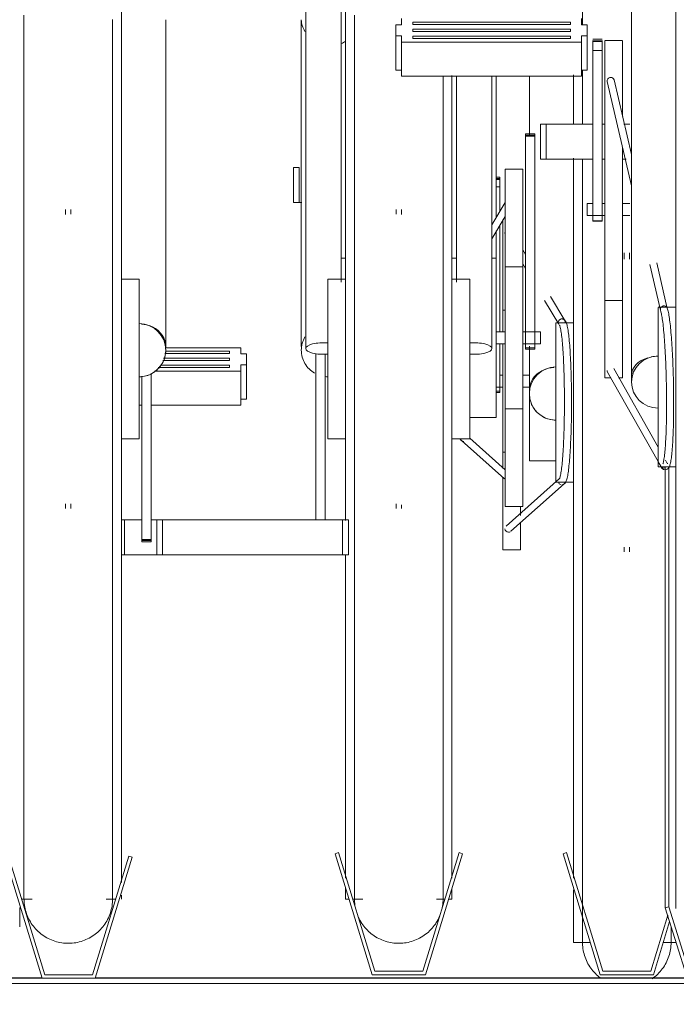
# Model space of a CAD drawing. Extents: x 50445 to 145605, y -10968 to 41989.
# Tile 105 of 256: x 88098 to 88469, y -1777 to -1222. Entities that reach past the tile are written whole.
import ezdxf

# ---------------------------------------------------------------- set-up
doc = ezdxf.new("R2010")
doc.units = 0
doc.header["$LTSCALE"] = 414.30304
doc.header["$MEASUREMENT"] = 0
doc.linetypes.add('gestippeld_2_', pattern=[6.35, 3.175, -3.175])
for name, color, linetype, lineweight in [('A-EQPM', 6, 'CONTINUOUS', 18), ('S-BEAM', 4, 'CONTINUOUS', 18), ('S-BEAM-HIDN', 4, 'gestippeld_2_', 18)]:
    doc.layers.add(name, color=color, linetype=linetype, lineweight=lineweight)

# ---------------------------------------------------------------- blocks, each defined once
blk = doc.blocks.new('97_KA_gestapelde fietsenstalling 8 fietsen 1600x1900 - Type-V113-plotview doorsnede C C  -  1 op 100')
at = {"layer": 'A-EQPM'}
for p, q in [((7206.1, -1920.73), (7206.1, -1954.52)), ((7231.1, -1947.37), (7231.1, -1919.93)), ((7231.1, -2104.9), (7231.1, -1966.93)), ((7073.07, -1972.36), (7076.29, -1972.36)), ((7073.07, -1992.06), (7073.07, -1972.36)), ((7076.29, -1992.06), (7076.29, -1972.36)), ((7189.53, -1977.7), (7187.43, -1977.7)), ((7189.53, -1978.47), (7187.43, -1978.47)), ((7189.53, -1979), (7189.53, -1977.7)), ((7189.53, -1977.7), (7189.53, -1977.99)), ((7189.53, -1977.99), (7189.53, -1978.47)), ((7189.53, -1978.47), (7189.53, -1979.26)), ((7187.43, -1979), (7189.53, -1979)), ((7189.53, -1983.28), (7187.43, -1983.28)), ((7189.53, -1979.26), (7189.53, -1983.28)), ((7189.53, -1983.28), (7189.53, -1997.12)), ((7076.29, -1992.06), (7073.07, -1992.06)), ((7077.66, -1992.06), (7076.29, -1992.06)), ((7189.53, -2004.64), (7189.53, -2065.24)), ((7191.1, -2065.11), (7191.1, -2001.68)), ((7204, -2021.42), (7202.43, -2018.77)), ((7259.6, -2020.53), (7259.6, -2024.05)), ((7262.6, -2024.05), (7262.6, -2020.53)), ((7202.43, -2026.62), (7204, -2029.27)), ((7226.11, -2058.75), (7218.01, -2045.07)), ((7214.67, -2047.29), (7222.68, -2060.81)), ((7192.43, -2052.9), (7191.1, -2052.9)), ((7231.1, -2059.9), (7221.1, -2059.9)), ((7221.1, -2104.9), (7221.1, -2059.9)), ((7189.53, -2071.61), (7189.53, -2098.5)), ((7191.1, -2092.9), (7191.1, -2071.55)), ((7206.1, -2073.09), (7206.1, -2097.81)), ((7036.89, -2077.3), (7000.43, -2077.3)), ((7000.78, -2075.98), (7036.89, -2075.98)), ((7043.31, -2074), (7000.83, -2074)), ((7036.89, -2075.98), (7036.89, -2076.64)), ((7036.89, -2075.98), (7036.89, -2077.3)), ((7036.89, -2076.64), (7036.89, -2077.3)), ((7043.31, -2077.45), (7043.31, -2074)), ((7046.53, -2077.45), (7043.31, -2077.45)), ((7046.53, -2080.6), (7046.53, -2077.45)), ((6997.94, -2083.9), (7036.89, -2083.9)), ((7036.89, -2081.26), (6999.36, -2081.26)), ((6999.72, -2079.94), (7036.89, -2079.94)), ((7036.89, -2079.94), (7036.89, -2080.6)), ((7036.89, -2080.6), (7036.89, -2081.26)), ((7036.89, -2083.9), (7036.89, -2084.56)), ((7036.89, -2083.9), (7036.89, -2085.22)), ((7043.31, -2087.2), (7043.31, -2083.75)), ((7043.31, -2083.75), (7046.53, -2083.75)), ((7046.53, -2083.75), (7046.53, -2080.6)), ((7046.53, -2103.03), (7046.53, -2083.75)), ((6994.64, -2087.2), (7043.31, -2087.2)), ((7036.89, -2085.22), (6996.62, -2085.22)), ((7036.89, -2084.56), (7036.89, -2085.22)), ((7043.31, -2106.48), (7043.31, -2087.2)), ((7191.1, -2089.55), (7189.53, -2089.55)), ((7206.1, -2089.55), (7202.43, -2089.55)), ((7191.1, -2142.22), (7191.1, -2092.9)), ((7187.43, -2096.26), (7191.1, -2096.26)), ((7189.53, -2098.5), (7187.43, -2098.5)), ((7187.43, -2099.28), (7189.53, -2099.28)), ((7189.53, -2098.5), (7189.53, -2099.28)), ((7189.53, -2099.28), (7189.53, -2098.5)), ((7202.43, -2096.26), (7206.1, -2096.26)), ((7206.1, -2137.9), (7206.1, -2097.86)), ((6987.5, -2106.48), (6985.93, -2106.48)), ((7043.31, -2106.48), (6992.72, -2106.48)), ((7046.53, -2103.03), (7043.31, -2103.03)), ((7221.1, -2149.9), (7221.1, -2104.9)), ((7231.1, -2373.39), (7231.1, -2104.9)), ((7191.1, -2132.9), (7192.43, -2132.9)), ((7206.1, -2137.9), (7221.1, -2137.9)), ((7191.1, -2188.15), (7191.1, -2147.45)), ((7223.07, -2147.88), (7193.01, -2174.68)), ((7195.67, -2177.66), (7225.72, -2150.88)), ((7221.1, -2149.9), (7231.1, -2149.9)), ((7201.1, -2164.12), (7201.1, -2168.69)), ((7201.1, -2172.87), (7201.1, -2188.15)), ((7191.1, -2188.15), (7201.1, -2188.15)), ((7259.6, -2186.54), (7259.6, -2189.27)), ((7262.6, -2189.27), (7262.6, -2186.64)), ((7227.12, -2359.06), (7225.2, -2359.64)), ((7225.2, -2359.64), (7246.1, -2428)), ((7247.58, -2426), (7227.12, -2359.06)), ((7231.1, -2409.71), (7231.1, -2379.96)), ((6918.5, -2390.08), (6918.5, -2401.01)), ((7284.28, -2394.41), (7274.62, -2426)), ((7276.1, -2428), (7285.27, -2398.01)), ((7231.1, -2409.71), (7240.51, -2409.71)), ((7281.69, -2409.71), (7288.92, -2409.71)), ((7246.1, -2428), (7276.1, -2428)), ((7274.62, -2426), (7247.58, -2426))]:
    blk.add_line(p, q, dxfattribs=at)
at = {"layer": 'A-EQPM', "flags": 128}
for points in [[(7236.1, -1800.09), (7236.1, -1800.34), (7236.1, -1801.07), (7236.1, -1802.29), (7236.1, -1803.99), (7236.1, -1806.17), (7236.1, -1808.83), (7236.1, -1811.97), (7236.1, -1815.57), (7236.1, -1819.63), (7236.1, -1824.16), (7236.1, -1829.13), (7236.1, -1834.54), (7236.1, -1840.38), (7236.1, -1846.65), (7236.1, -1853.33), (7236.1, -1860.42), (7236.1, -1867.89), (7236.1, -1875.75), (7236.1, -1883.97), (7236.1, -1891.71)], [(7236.1, -1917.28), (7236.1, -1920.24), (7236.1, -1930.09), (7236.1, -1940.21), (7236.1, -1947.88)], [(7236.1, -1967.59), (7236.1, -1972.1), (7236.1, -1983.18), (7236.1, -1994.45), (7236.1, -2005.9), (7236.1, -2017.51), (7236.1, -2029.26), (7236.1, -2041.12), (7236.1, -2053.09), (7236.1, -2065.15), (7236.1, -2077.26), (7236.1, -2089.43), (7236.1, -2101.61), (7236.1, -2104.9)], [(7223.14, -2061.19), (7223.17, -2061.26), (7223.25, -2061.46), (7223.36, -2061.77), (7223.47, -2062.17), (7223.59, -2062.65), (7223.71, -2063.22), (7223.83, -2063.86), (7223.95, -2064.58), (7224.07, -2065.36), (7224.19, -2066.21), (7224.31, -2067.12), (7224.42, -2068.1), (7224.54, -2069.14), (7224.64, -2070.24), (7224.75, -2071.39), (7224.85, -2072.6), (7224.95, -2073.86), (7225.04, -2075.18), (7225.13, -2076.54), (7225.22, -2077.94), (7225.3, -2079.39), (7225.38, -2080.88), (7225.45, -2082.41), (7225.51, -2083.97), (7225.58, -2085.57), (7225.63, -2087.2), (7225.69, -2088.86), (7225.73, -2090.54), (7225.77, -2092.24), (7225.81, -2093.97), (7225.84, -2095.71), (7225.87, -2097.47), (7225.89, -2099.24), (7225.9, -2101.01), (7225.91, -2102.8), (7225.91, -2104.58), (7225.91, -2106.37), (7225.9, -2108.15), (7225.89, -2109.92), (7225.87, -2111.69), (7225.84, -2113.45), (7225.81, -2115.19), (7225.77, -2116.92), (7225.73, -2118.62), (7225.69, -2120.3), (7225.63, -2121.96), (7225.58, -2123.59), (7225.51, -2125.19), (7225.45, -2126.75), (7225.38, -2128.28), (7225.3, -2129.77), (7225.22, -2131.22), (7225.13, -2132.62), (7225.04, -2133.98), (7224.95, -2135.3), (7224.85, -2136.56), (7224.75, -2137.77), (7224.64, -2138.92), (7224.54, -2140.02), (7224.42, -2141.06), (7224.31, -2142.04), (7224.19, -2142.95), (7224.07, -2143.8), (7223.95, -2144.59), (7223.83, -2145.3), (7223.71, -2145.94), (7223.59, -2146.51), (7223.47, -2146.99), (7223.36, -2147.39), (7223.25, -2147.7), (7223.17, -2147.9), (7223.14, -2147.97)], [(7224.4, -2151.38), (7225.44, -2151.13), (7226.11, -2150.64), (7226.49, -2150.15), (7226.75, -2149.68), (7226.96, -2149.21), (7227.14, -2148.71), (7227.3, -2148.16), (7227.45, -2147.57), (7227.59, -2146.92), (7227.73, -2146.21), (7227.87, -2145.44), (7228, -2144.62), (7228.12, -2143.73), (7228.25, -2142.79), (7228.37, -2141.78), (7228.48, -2140.72), (7228.6, -2139.61), (7228.71, -2138.44), (7228.81, -2137.22), (7228.91, -2135.94), (7229.01, -2134.62), (7229.1, -2133.25), (7229.19, -2131.84), (7229.27, -2130.38), (7229.35, -2128.89), (7229.42, -2127.35), (7229.49, -2125.78), (7229.56, -2124.17), (7229.62, -2122.54), (7229.67, -2120.87), (7229.72, -2119.19), (7229.76, -2117.47), (7229.8, -2115.74), (7229.83, -2113.99), (7229.86, -2112.22), (7229.88, -2110.44), (7229.9, -2108.66), (7229.91, -2106.86), (7229.91, -2105.07), (7229.91, -2103.27), (7229.9, -2101.47), (7229.89, -2099.68), (7229.87, -2097.9), (7229.85, -2096.12), (7229.82, -2094.36), (7229.78, -2092.62), (7229.74, -2090.9), (7229.7, -2089.19), (7229.65, -2087.52), (7229.59, -2085.86), (7229.53, -2084.24), (7229.46, -2082.65), (7229.39, -2081.1), (7229.31, -2079.58), (7229.23, -2078.1), (7229.15, -2076.66), (7229.06, -2075.27), (7228.96, -2073.92), (7228.87, -2072.62), (7228.76, -2071.37), (7228.66, -2070.18), (7228.54, -2069.03), (7228.43, -2067.94), (7228.31, -2066.91), (7228.19, -2065.93), (7228.07, -2065.01), (7227.94, -2064.16), (7227.8, -2063.36), (7227.67, -2062.62), (7227.53, -2061.94), (7227.38, -2061.31), (7227.22, -2060.74), (7227.06, -2060.22), (7226.87, -2059.73), (7226.64, -2059.26), (7226.34, -2058.79), (7225.85, -2058.29), (7225, -2057.86), (7224.48, -2057.78)], [(7236.1, -2104.9), (7236.1, -2117.09), (7236.1, -2129.26), (7236.1, -2141.39), (7236.1, -2153.46), (7236.1, -2165.46), (7236.1, -2177.36), (7236.1, -2189.14), (7236.1, -2200.78), (7236.1, -2212.28), (7236.1, -2223.6), (7236.1, -2234.73), (7236.1, -2245.66), (7236.1, -2256.35), (7236.1, -2266.81), (7236.1, -2277.01), (7236.1, -2286.93), (7236.1, -2296.56), (7236.1, -2305.89), (7236.1, -2314.89), (7236.1, -2323.56), (7236.1, -2331.87), (7236.1, -2339.83), (7236.1, -2347.41), (7236.1, -2354.6), (7236.1, -2361.39), (7236.1, -2367.77), (7236.1, -2373.73), (7236.1, -2379.26), (7236.1, -2384.35), (7236.1, -2388.99), (7236.1, -2393.18), (7236.1, -2396.91), (7236.1, -2400.17), (7236.1, -2402.96), (7236.1, -2405.27), (7236.1, -2407.11), (7236.1, -2408.45), (7236.1, -2409.32), (7236.1, -2409.69), (7236.1, -2409.71)], [(7286.1, -2409.71), (7286.1, -2409.47), (7286.1, -2408.73), (7286.1, -2407.52), (7286.1, -2405.82), (7286.1, -2403.63), (7286.1, -2400.97)], [(7236.1, -2409.71), (7236.1, -2409.47), (7236.1, -2408.73), (7236.1, -2407.52), (7236.1, -2405.82), (7236.1, -2403.63)], [(7286.1, -2402.96), (7286.1, -2405.27), (7286.1, -2407.11), (7286.1, -2408.45), (7286.1, -2409.32), (7286.1, -2409.69), (7286.1, -2409.71)], [(7236.1, -2409.32), (7236.1, -2409.69), (7236.1, -2409.71)], [(7246.39, -2429.92), (7245.59, -2429.32), (7244.82, -2428.68), (7244.08, -2428.02), (7243.36, -2427.32), (7242.67, -2426.6), (7242.01, -2425.85), (7241.38, -2425.07), (7240.78, -2424.27), (7240.21, -2423.44), (7239.68, -2422.6), (7239.18, -2421.73), (7238.72, -2420.84), (7238.29, -2419.94), (7237.9, -2419.02), (7237.55, -2418.08), (7237.23, -2417.14), (7236.95, -2416.17), (7236.71, -2415.2), (7236.51, -2414.22), (7236.35, -2413.24), (7236.23, -2412.24), (7236.15, -2411.25), (7236.11, -2410.25), (7236.1, -2409.71)], [(7246.39, -2429.92), (7245.59, -2429.32), (7244.82, -2428.68), (7244.08, -2428.02), (7243.36, -2427.32), (7242.67, -2426.6), (7242.01, -2425.85), (7241.38, -2425.07), (7240.78, -2424.27), (7240.21, -2423.44), (7239.68, -2422.6), (7239.18, -2421.73), (7238.72, -2420.84), (7238.29, -2419.94), (7237.9, -2419.02), (7237.55, -2418.08), (7237.23, -2417.14), (7236.95, -2416.17), (7236.71, -2415.2), (7236.51, -2414.22), (7236.35, -2413.24), (7236.23, -2412.24), (7236.15, -2411.25)], [(7286.1, -2409.71), (7286.08, -2410.71), (7286.02, -2411.71), (7285.92, -2412.7), (7285.78, -2413.69), (7285.6, -2414.68), (7285.39, -2415.65), (7285.13, -2416.62), (7284.83, -2417.57), (7284.5, -2418.52), (7284.13, -2419.44), (7283.72, -2420.36), (7283.28, -2421.25), (7282.8, -2422.13), (7282.28, -2422.99), (7281.74, -2423.83), (7281.15, -2424.64), (7280.54, -2425.43), (7279.9, -2426.19), (7279.22, -2426.93), (7278.52, -2427.64), (7277.79, -2428.33), (7277.03, -2428.98), (7276.25, -2429.6), (7275.44, -2430.19)], [(7286.1, -2409.71), (7286.08, -2410.71), (7286.02, -2411.71), (7285.92, -2412.7), (7285.78, -2413.69), (7285.6, -2414.68), (7285.39, -2415.65), (7285.13, -2416.62), (7284.83, -2417.57), (7284.5, -2418.52), (7284.13, -2419.44), (7283.72, -2420.36), (7283.28, -2421.25), (7282.8, -2422.13), (7282.28, -2422.99), (7281.74, -2423.83), (7281.15, -2424.64), (7280.54, -2425.43), (7279.9, -2426.19), (7279.22, -2426.93), (7278.52, -2427.64), (7277.79, -2428.33), (7277.03, -2428.98), (7276.25, -2429.6), (7275.44, -2430.19)], [(7286.1, -2409.32), (7286.1, -2409.69), (7286.1, -2409.71)]]:
    blk.add_lwpolyline(points, dxfattribs=at)
at = {"layer": 'A-EQPM'}
for start, end in [(90, 180), (180, 270)]:
    blk.add_arc((7221.1, -2099.9), 15, start, end, dxfattribs=at)
for centre, major_axis, ratio, start_param, end_param in [((7194.34, -2009.03), (1.72, 1.02), 0.988284, 2.601682, 2.863482), ((7221.1, -2097.81), (15, 0), 0.848048, 2.094395, 3.141593), ((7221.1, -2097.81), (15, 0), 0.848048, 1.653289, 2.063528), ((7224.4, -2149.38), (0, 2), 0.996917, 1.832596, 2.879793), ((7224.4, -2149.38), (0, 2), 0.996917, 3.665191, 4.45059), ((7194.34, -2176.17), (-1.33, 1.49), 0.994489, 0.84558, 2.416376), ((7194.34, -2176.17), (-1.33, 1.49), 0.994489, 2.416376, 2.939975), ((7194.34, -2176.17), (-1.33, 1.49), 0.994489, 3.141593, 3.201774)]:
    blk.add_ellipse(centre, major_axis=major_axis, ratio=ratio, start_param=start_param, end_param=end_param, dxfattribs=at)
for points in [[(7222.43, -2060.13), (7222.39, -2059.9), (7222.39, -2059.43), (7222.64, -2058.76), (7223.1, -2058.22), (7223.71, -2057.86), (7224.17, -2057.78), (7224.41, -2057.78)], [(7224.41, -2057.78), (7224.64, -2057.78), (7225.1, -2057.86), (7225.71, -2058.22), (7226.16, -2058.76), (7226.4, -2059.43), (7226.4, -2059.9), (7226.36, -2060.13)], [(7215.37, -2086.04), (7214.97, -2086.2), (7214.59, -2086.38), (7214.21, -2086.58)], [(7213.6, -2112.89), (7214.74, -2113.55), (7217.18, -2114.56), (7219.79, -2114.9), (7221.1, -2114.9)]]:
    blk.add_open_spline(points, degree=3, dxfattribs=at)
blk.add_open_spline([(7206.85, -2104.56), (7207.17, -2105.55), (7208.13, -2107.71), (7209.57, -2109.58), (7210.5, -2110.51)], degree=3, knots=[0.1006356, 0.1006356, 0.1006356, 0.1006356, 0.1666667, 0.25, 0.25, 0.25, 0.25], dxfattribs=at)
blk = doc.blocks.new('97_KA_gestapelde fietsenstalling 16 fietsen 1600x2900 - Type-V125-plotview doorsnede C C  -  1 op 100')
at = {"layer": 'A-EQPM'}
for p, q in [((7079.93, -1767.33), (7079.93, -2074.49)), ((7099.93, -2036.96), (7099.93, -1767.33)), ((6975.93, -1775.62), (6975.93, -2080.42)), ((7102.43, -2080.42), (7102.43, -1775.62)), ((7288.73, -2159.6), (7288.73, -1791.44)), ((7263.73, -1847.82), (7263.73, -2089.65)), ((7000.93, -2073.34), (7000.93, -1888.86)), ((7077.43, -1888.86), (7077.43, -2073.34)), ((7133.92, -1888.26), (7133.92, -1891.71)), ((7235.52, -1891.71), (7235.52, -1888.26)), ((7133.92, -1891.71), (7130.7, -1891.71)), ((7130.7, -1891.71), (7130.7, -1894.86)), ((7130.7, -1894.86), (7130.7, -1898.01)), ((7140.34, -1890.24), (7229.24, -1890.24)), ((7140.34, -1890.9), (7140.34, -1890.24)), ((7140.34, -1890.24), (7140.34, -1891.56)), ((7140.34, -1891.56), (7140.34, -1890.9)), ((7229.24, -1891.56), (7140.34, -1891.56)), ((7140.34, -1894.86), (7140.34, -1894.2)), ((7140.34, -1894.2), (7229.24, -1894.2)), ((7140.34, -1895.52), (7140.34, -1894.86)), ((7229.24, -1890.24), (7229.24, -1890.9)), ((7229.24, -1891.56), (7229.24, -1890.24)), ((7229.24, -1890.9), (7229.24, -1891.56)), ((7229.24, -1894.2), (7229.24, -1894.86)), ((7229.24, -1894.86), (7229.24, -1895.52)), ((7238.73, -1891.71), (7235.52, -1891.71)), ((7238.73, -1894.86), (7238.73, -1891.71)), ((7238.73, -1898.01), (7238.73, -1894.86)), ((7130.7, -1898.01), (7133.92, -1898.01)), ((7130.7, -1917.28), (7130.7, -1898.01)), ((7133.92, -1898.01), (7133.92, -1901.46)), ((7229.24, -1895.52), (7140.34, -1895.52)), ((7140.34, -1898.82), (7140.34, -1898.16)), ((7140.34, -1898.16), (7229.24, -1898.16)), ((7140.34, -1898.16), (7140.34, -1898.86)), ((7140.34, -1899.48), (7140.34, -1898.82)), ((7229.24, -1899.48), (7140.34, -1899.48)), ((7229.24, -1898.16), (7229.24, -1898.82)), ((7229.24, -1898.16), (7229.24, -1899.48)), ((7229.24, -1898.82), (7229.24, -1899.48)), ((7235.52, -1901.46), (7235.52, -1898.01)), ((7235.52, -1898.01), (7238.73, -1898.01)), ((7238.73, -1898.01), (7238.73, -1917.28)), ((7247.16, -1899.9), (7241.94, -1899.9)), ((7241.94, -1901.22), (7241.94, -1900.54)), ((7241.94, -1900.54), (7241.94, -1900.72)), ((7241.94, -1900.72), (7247.16, -1900.72)), ((7247.16, -1900.72), (7247.16, -1900.54)), ((7247.16, -1900.54), (7247.16, -1901.22)), ((7258.73, -1900.58), (7248.73, -1900.58)), ((7248.73, -2015.64), (7248.73, -1900.72)), ((7258.73, -1900.72), (7258.73, -1943.53)), ((7133.92, -1901.46), (7235.52, -1901.46)), ((7133.92, -1920.73), (7133.92, -1901.46)), ((7235.52, -1920.73), (7235.52, -1901.46)), ((7241.94, -1902.16), (7241.94, -1901.22)), ((7247.16, -1901.22), (7241.94, -1901.22)), ((7241.94, -1906.17), (7241.94, -1902.16)), ((7241.94, -2002.42), (7241.94, -1906.17)), ((7247.16, -1906.17), (7241.94, -1906.17)), ((7247.16, -1901.22), (7247.16, -1902.16)), ((7247.16, -1902.16), (7247.16, -1906.17)), ((7247.16, -1906.17), (7247.16, -2002.42)), ((7133.92, -1917.28), (7130.7, -1917.28)), ((7238.73, -1917.28), (7235.52, -1917.28)), ((7235.52, -1920.73), (7133.92, -1920.73)), ((7162.43, -1920.3), (7162.43, -2080.42)), ((7164.93, -1920.73), (7164.93, -2036.96)), ((7184.93, -2074.49), (7184.93, -1920.73)), ((7187.43, -2000.68), (7187.43, -1920.73)), ((7263.73, -1964.98), (7253.92, -1922.84)), ((7250.02, -1923.75), (7263.73, -1982.61)), ((7212.43, -1947.88), (7215.64, -1947.88)), ((7212.43, -1967.59), (7212.43, -1947.88)), ((7215.64, -1947.88), (7241.94, -1947.88)), ((7215.64, -1967.59), (7215.64, -1947.88)), ((7247.16, -1947.88), (7248.73, -1947.88)), ((7259.41, -1947.88), (7262.78, -1947.88)), ((7209.22, -1953.22), (7204, -1953.22)), ((7204, -1954.52), (7204, -1953.22)), ((7204, -1953.22), (7204, -1953.52)), ((7204, -1953.99), (7209.22, -1953.99)), ((7204, -2064.28), (7204, -1954.52)), ((7209.22, -1954.52), (7204, -1954.52)), ((7209.22, -1953.52), (7209.22, -1953.22)), ((7209.22, -1953.22), (7209.22, -1954.52)), ((7209.22, -1954.52), (7209.22, -2064.28)), ((7258.73, -1961.23), (7258.73, -2015.64)), ((7215.64, -1967.59), (7212.43, -1967.59)), ((7241.94, -1967.59), (7215.64, -1967.59)), ((7248.73, -1967.59), (7247.16, -1967.59)), ((7260.78, -1967.59), (7258.73, -1967.59)), ((7202.43, -1973.18), (7192.43, -1973.18)), ((7192.43, -2068.43), (7192.43, -1973.18)), ((7202.43, -1973.18), (7202.43, -2068.43)), ((7192.43, -1992.05), (7184.93, -2004.71)), ((7241.94, -1992.65), (7238.73, -1992.65)), ((7238.73, -1996.7), (7238.73, -1992.65)), ((7248.73, -1992.65), (7247.16, -1992.65)), ((7262.78, -1992.65), (7258.73, -1992.65)), ((6944.43, -1996.05), (6944.43, -1998.78)), ((6947.43, -1998.69), (6947.43, -1996.05)), ((7130.93, -1996.05), (7130.93, -1998.69)), ((7133.93, -1998.78), (7133.93, -1996.05)), ((7184.93, -2012.56), (7192.43, -1999.9)), ((7238.73, -1999.35), (7238.73, -1996.7)), ((7238.73, -1999.36), (7248.73, -1999.36)), ((7258.73, -1999.36), (7262.78, -1999.36)), ((7241.94, -2002.53), (7241.94, -2002.42)), ((7247.16, -2002.42), (7241.94, -2002.42)), ((7241.94, -2002.67), (7247.16, -2002.67)), ((7247.16, -2002.42), (7247.16, -2002.53)), ((7187.43, -2023.41), (7187.43, -2007.97)), ((7248.73, -2091.08), (7248.73, -2015.64)), ((7258.73, -2015.64), (7258.73, -2091.08)), ((7102.43, -2023.43), (7099.93, -2023.43)), ((7164.99, -2023.43), (7162.43, -2023.43)), ((7187.43, -2023.43), (7184.93, -2023.43)), ((7187.43, -2023.43), (7187.43, -2068.43)), ((7202.43, -2028.43), (7192.43, -2028.43)), ((7274.1, -2027.12), (7280.08, -2052.8)), ((7283.97, -2051.87), (7277.97, -2026.1)), ((6985.93, -2035.42), (6975.93, -2035.42)), ((6985.93, -2035.42), (6985.93, -2080.42)), ((7102.43, -2035.42), (7092.43, -2035.42)), ((7092.43, -2080.42), (7092.43, -2035.42)), ((7172.43, -2035.42), (7162.43, -2035.42)), ((7172.43, -2035.42), (7172.43, -2080.42)), ((7248.73, -2047.32), (7258.73, -2047.32)), ((7288.73, -2051.22), (7278.73, -2051.22)), ((7278.73, -2105.58), (7278.73, -2051.29)), ((7192.43, -2065.07), (7187.43, -2065.07)), ((7212.43, -2065.07), (7202.43, -2065.07)), ((7204, -2074.8), (7204, -2064.28)), ((7209.22, -2064.28), (7209.22, -2074.8)), ((7212.43, -2065.07), (7212.43, -2068.43)), ((7263.73, -2066.8), (7263.73, -2093.41)), ((7187.43, -2068.43), (7187.43, -2113.43)), ((7187.43, -2071.78), (7192.43, -2071.78)), ((7192.43, -2163.68), (7192.43, -2068.43)), ((7202.43, -2068.43), (7202.43, -2163.68)), ((7202.43, -2071.78), (7212.43, -2071.78)), ((7212.43, -2068.43), (7212.43, -2071.78)), ((7085.64, -2171.15), (7085.64, -2077.21)), ((7090.86, -2077.64), (7090.86, -2171.15)), ((7204, -2074.02), (7204, -2074.8)), ((7204, -2074.02), (7209.22, -2074.02)), ((7204, -2074.8), (7209.22, -2074.8)), ((7209.22, -2074.8), (7209.22, -2074.02)), ((6975.93, -2080.42), (6975.93, -2375.85)), ((6985.93, -2080.42), (6985.93, -2125.42)), ((7092.43, -2125.42), (7092.43, -2080.42)), ((7102.43, -2171.58), (7102.43, -2080.42)), ((7162.43, -2080.42), (7162.43, -2373.47)), ((7172.43, -2080.42), (7172.43, -2125.42)), ((6992.72, -2088.6), (6992.72, -2182.33)), ((7250.23, -2087.76), (7278.73, -2138.22)), ((7278.73, -2130.08), (7253.71, -2085.8)), ((6987.5, -2182.33), (6987.5, -2090)), ((7248.73, -2091.08), (7251.87, -2091.08)), ((7256.37, -2091.08), (7258.73, -2091.08)), ((7278.73, -2141.22), (7278.73, -2105.58)), ((7192.43, -2108.43), (7202.43, -2108.43)), ((7172.43, -2113.43), (7187.43, -2113.43)), ((6975.93, -2125.42), (6985.93, -2125.42)), ((7092.43, -2125.42), (7102.43, -2125.42)), ((7162.43, -2125.42), (7172.43, -2125.42)), ((7167.81, -2126.4), (7192.07, -2148.02)), ((7192.43, -2142.98), (7172.43, -2125.16)), ((7278.89, -2138.5), (7280.28, -2140.95)), ((7283.77, -2139), (7282.9, -2137.46)), ((7278.73, -2141.22), (7288.73, -2141.22)), ((7282.83, -2390.22), (7282.83, -2141.08)), ((7284.74, -2389.64), (7284.74, -2141)), ((6944.43, -2162.07), (6944.43, -2164.8)), ((7288.73, -2390.61), (7288.73, -2159.6)), ((6947.43, -2164.8), (6947.43, -2162.16)), ((7130.93, -2162.16), (7130.93, -2164.8)), ((7133.93, -2164.8), (7133.93, -2162.66)), ((7192.43, -2163.68), (7202.43, -2163.68)), ((6975.93, -2171.15), (6977.62, -2171.15)), ((6977.62, -2171.15), (6987.5, -2171.15)), ((6977.62, -2190.86), (6977.62, -2171.15)), ((6992.72, -2171.15), (6995.93, -2171.15)), ((6995.93, -2171.15), (6999.14, -2171.15)), ((6995.93, -2171.15), (6995.93, -2190.86)), ((6999.14, -2171.15), (7100.74, -2171.15)), ((6999.14, -2190.86), (6999.14, -2171.15)), ((7100.74, -2171.15), (7103.96, -2171.15)), ((7100.74, -2190.86), (7100.74, -2171.15)), ((7103.96, -2190.86), (7103.96, -2171.15)), ((6987.5, -2183.63), (6987.5, -2182.33)), ((6992.72, -2182.33), (6987.5, -2182.33)), ((6987.5, -2182.86), (6992.72, -2182.86)), ((6987.5, -2183.33), (6987.5, -2183.63)), ((6987.5, -2183.63), (6992.72, -2183.63)), ((6992.72, -2182.33), (6992.72, -2183.63)), ((6992.72, -2183.63), (6992.72, -2183.33)), ((6977.62, -2190.86), (6975.93, -2190.86)), ((6995.93, -2190.86), (6977.62, -2190.86)), ((6999.14, -2190.86), (6995.93, -2190.86)), ((7100.74, -2190.86), (6999.14, -2190.86)), ((7103.96, -2190.86), (7100.74, -2190.86)), ((7102.43, -2373.47), (7102.43, -2191.04)), ((6910.23, -2361.64), (6931.13, -2430)), ((6932.61, -2428), (6912.14, -2361.06)), ((6980.11, -2361.06), (6959.65, -2428)), ((6961.13, -2430), (6982.03, -2361.64)), ((6982.03, -2361.64), (6980.11, -2361.06)), ((7098.44, -2359.06), (7096.53, -2359.64)), ((7096.53, -2359.64), (7117.43, -2428)), ((7118.91, -2426), (7098.44, -2359.06)), ((7166.42, -2359.06), (7145.95, -2426)), ((7147.43, -2428), (7168.33, -2359.64)), ((7168.33, -2359.64), (7166.42, -2359.06)), ((6975.93, -2382.96), (6975.93, -2385.23)), ((7102.43, -2385.23), (7102.43, -2379.37)), ((7162.43, -2379.37), (7162.43, -2385.23)), ((6919.53, -2385.23), (6925.46, -2385.23)), ((6967.27, -2385.23), (6972.72, -2385.23)), ((7102.43, -2385.23), (7104.35, -2385.23)), ((7106.45, -2385.23), (7112.06, -2385.23)), ((7153.69, -2385.23), (7158.41, -2385.23)), ((7160.51, -2385.23), (7162.43, -2385.23)), ((7284.74, -2389.64), (7282.83, -2390.22)), ((7305.21, -2455.12), (7284.74, -2389.64)), ((7282.83, -2390.22), (7303.73, -2457.08)), ((6959.65, -2428), (6932.61, -2428)), ((7117.43, -2428), (7147.43, -2428)), ((7145.95, -2426), (7118.91, -2426)), ((6931.13, -2430), (6961.13, -2430))]:
    blk.add_line(p, q, dxfattribs=at)
at = {"layer": 'A-EQPM', "flags": 128}
for points in [[(6920.93, -1886.22), (6920.93, -1895.77), (6920.93, -1905.61), (6920.93, -1915.74), (6920.93, -1926.12), (6920.93, -1936.76), (6920.93, -1947.62), (6920.93, -1958.7), (6920.93, -1969.97), (6920.93, -1981.42), (6920.93, -1993.03), (6920.93, -2004.78), (6920.93, -2016.65), (6920.93, -2028.62), (6920.93, -2040.67), (6920.93, -2052.79), (6920.93, -2064.95), (6920.93, -2077.13), (6920.93, -2080.42)], [(6970.93, -2080.42), (6970.93, -2068.23), (6970.93, -2056.07), (6970.93, -2043.93), (6970.93, -2031.86), (6970.93, -2019.87), (6970.93, -2007.97), (6970.93, -1996.19), (6970.93, -1984.54), (6970.93, -1973.05), (6970.93, -1961.73), (6970.93, -1950.59), (6970.93, -1939.67), (6970.93, -1928.97), (6970.93, -1918.51), (6970.93, -1908.32), (6970.93, -1898.39), (6970.93, -1888.76)], [(7107.43, -1886.22), (7107.43, -1895.77), (7107.43, -1905.61), (7107.43, -1915.74), (7107.43, -1926.12), (7107.43, -1936.76), (7107.43, -1947.62), (7107.43, -1958.7), (7107.43, -1969.97), (7107.43, -1981.42), (7107.43, -1993.03), (7107.43, -2004.78), (7107.43, -2016.65), (7107.43, -2028.62), (7107.43, -2040.67), (7107.43, -2052.79), (7107.43, -2064.95), (7107.43, -2077.13), (7107.43, -2080.42)], [(7157.43, -2080.42), (7157.43, -2068.23), (7157.43, -2056.07), (7157.43, -2043.93), (7157.43, -2031.86), (7157.43, -2019.87), (7157.43, -2007.97), (7157.43, -1996.19), (7157.43, -1984.54), (7157.43, -1973.05), (7157.43, -1961.73), (7157.43, -1950.59), (7157.43, -1939.67), (7157.43, -1928.97), (7157.43, -1920.73)], [(7281.46, -2139.58), (7281.49, -2139.51), (7281.57, -2139.31), (7281.66, -2139), (7281.77, -2138.59), (7281.87, -2138.11), (7281.98, -2137.54), (7282.09, -2136.89), (7282.2, -2136.18), (7282.31, -2135.39), (7282.41, -2134.54), (7282.51, -2133.62), (7282.6, -2132.64), (7282.7, -2131.6), (7282.78, -2130.5), (7282.87, -2129.35), (7282.95, -2128.14), (7283.02, -2126.87), (7283.09, -2125.56), (7283.16, -2124.2), (7283.22, -2122.79), (7283.28, -2121.34), (7283.33, -2119.85), (7283.37, -2118.32), (7283.41, -2116.76), (7283.45, -2115.16), (7283.48, -2113.53), (7283.5, -2111.87), (7283.52, -2110.19), (7283.53, -2108.48), (7283.54, -2106.76), (7283.54, -2105.02), (7283.53, -2103.26), (7283.52, -2101.49), (7283.51, -2099.71), (7283.49, -2097.93), (7283.46, -2096.15), (7283.43, -2094.36), (7283.39, -2092.58), (7283.35, -2090.8), (7283.3, -2089.04), (7283.25, -2087.28), (7283.19, -2085.54), (7283.13, -2083.81), (7283.06, -2082.11), (7282.99, -2080.43), (7282.91, -2078.77), (7282.83, -2077.14), (7282.74, -2075.55), (7282.65, -2073.98), (7282.55, -2072.46), (7282.45, -2070.97), (7282.35, -2069.52), (7282.24, -2068.11), (7282.13, -2066.76), (7282.02, -2065.44), (7281.9, -2064.18), (7281.78, -2062.98), (7281.66, -2061.82), (7281.54, -2060.73), (7281.41, -2059.69), (7281.28, -2058.71), (7281.15, -2057.8), (7281.02, -2056.95), (7280.89, -2056.16), (7280.76, -2055.45), (7280.63, -2054.81), (7280.5, -2054.25), (7280.38, -2053.76), (7280.26, -2053.36), (7280.16, -2053.05), (7280.15, -2053.04)], [(7282.79, -2142.95), (7283.85, -2142.67), (7284.5, -2142.16), (7284.87, -2141.67), (7285.12, -2141.2), (7285.31, -2140.73), (7285.47, -2140.22), (7285.62, -2139.68), (7285.76, -2139.08), (7285.89, -2138.43), (7286.01, -2137.72), (7286.13, -2136.95), (7286.24, -2136.12), (7286.35, -2135.24), (7286.46, -2134.29), (7286.56, -2133.29), (7286.66, -2132.23), (7286.75, -2131.11), (7286.84, -2129.94), (7286.92, -2128.72), (7287, -2127.44), (7287.07, -2126.12), (7287.14, -2124.75), (7287.2, -2123.33), (7287.26, -2121.88), (7287.31, -2120.38), (7287.36, -2118.84), (7287.4, -2117.27), (7287.44, -2115.66), (7287.47, -2114.03), (7287.49, -2112.36), (7287.51, -2110.67), (7287.53, -2108.96), (7287.54, -2107.23), (7287.54, -2105.48), (7287.54, -2103.71), (7287.53, -2101.93), (7287.51, -2100.14), (7287.49, -2098.35), (7287.47, -2096.55), (7287.44, -2094.76), (7287.4, -2092.96), (7287.36, -2091.17), (7287.31, -2089.39), (7287.26, -2087.62), (7287.2, -2085.86), (7287.14, -2084.11), (7287.07, -2082.39), (7287, -2080.69), (7286.92, -2079.01), (7286.84, -2077.36), (7286.76, -2075.74), (7286.66, -2074.15), (7286.57, -2072.6), (7286.47, -2071.08), (7286.37, -2069.61), (7286.26, -2068.17), (7286.15, -2066.78), (7286.03, -2065.43), (7285.92, -2064.14), (7285.8, -2062.89), (7285.67, -2061.69), (7285.54, -2060.55), (7285.41, -2059.46), (7285.28, -2058.43), (7285.15, -2057.46), (7285.01, -2056.54), (7284.87, -2055.69), (7284.73, -2054.89), (7284.58, -2054.16), (7284.43, -2053.48), (7284.28, -2052.86), (7284.12, -2052.29), (7283.95, -2051.77), (7283.9, -2051.64)], [(6920.93, -2080.42), (6920.93, -2092.61), (6920.93, -2104.78), (6920.93, -2116.91), (6920.93, -2128.99), (6920.93, -2140.98), (6920.93, -2152.88), (6920.93, -2164.66), (6920.93, -2176.31), (6920.93, -2187.8), (6920.93, -2199.12), (6920.93, -2210.25), (6920.93, -2221.18), (6920.93, -2231.88), (6920.93, -2242.33), (6920.93, -2252.53), (6920.93, -2262.45), (6920.93, -2272.08), (6920.93, -2281.41), (6920.93, -2290.41), (6920.93, -2299.08), (6920.93, -2307.4), (6920.93, -2315.35), (6920.93, -2322.93), (6920.93, -2330.12), (6920.93, -2336.91), (6920.93, -2343.29), (6920.93, -2349.25), (6920.93, -2354.78), (6920.93, -2359.87), (6920.93, -2364.52), (6920.93, -2368.71), (6920.93, -2372.43), (6920.93, -2375.7), (6920.93, -2378.48), (6920.93, -2380.8), (6920.93, -2382.63), (6920.93, -2383.98), (6920.93, -2384.84), (6920.93, -2385.21), (6920.93, -2385.23)], [(6970.93, -2385.23), (6970.93, -2384.99), (6970.93, -2384.26), (6970.93, -2383.04), (6970.93, -2381.34), (6970.93, -2379.16), (6970.93, -2376.49), (6970.93, -2373.36), (6970.93, -2369.76), (6970.93, -2365.69), (6970.93, -2361.17), (6970.93, -2356.2), (6970.93, -2350.79), (6970.93, -2344.94), (6970.93, -2338.67), (6970.93, -2331.99), (6970.93, -2324.91), (6970.93, -2317.43), (6970.93, -2309.58), (6970.93, -2301.36), (6970.93, -2292.79), (6970.93, -2283.87), (6970.93, -2274.63), (6970.93, -2265.08), (6970.93, -2255.24), (6970.93, -2245.11), (6970.93, -2234.72), (6970.93, -2224.09), (6970.93, -2213.22), (6970.93, -2202.15), (6970.93, -2190.87), (6970.93, -2179.42), (6970.93, -2167.82), (6970.93, -2156.07), (6970.93, -2144.2), (6970.93, -2132.23), (6970.93, -2120.18), (6970.93, -2108.06), (6970.93, -2095.9), (6970.93, -2083.71), (6970.93, -2080.42)], [(7107.43, -2080.42), (7107.43, -2092.61), (7107.43, -2104.78), (7107.43, -2116.91), (7107.43, -2128.99), (7107.43, -2140.98), (7107.43, -2152.88), (7107.43, -2164.66), (7107.43, -2176.31), (7107.43, -2187.8), (7107.43, -2199.12), (7107.43, -2210.25), (7107.43, -2221.18), (7107.43, -2231.88), (7107.43, -2242.33), (7107.43, -2252.53), (7107.43, -2262.45), (7107.43, -2272.08), (7107.43, -2281.41), (7107.43, -2290.41), (7107.43, -2299.08), (7107.43, -2307.4), (7107.43, -2315.35), (7107.43, -2322.93), (7107.43, -2330.12), (7107.43, -2336.91), (7107.43, -2343.29), (7107.43, -2349.25), (7107.43, -2354.78), (7107.43, -2359.87), (7107.43, -2364.52), (7107.43, -2368.71), (7107.43, -2372.43), (7107.43, -2375.7), (7107.43, -2378.48), (7107.43, -2380.8), (7107.43, -2382.63), (7107.43, -2383.98), (7107.43, -2384.84), (7107.43, -2385.21), (7107.43, -2385.23)], [(7157.43, -2385.23), (7157.43, -2384.99), (7157.43, -2384.26), (7157.43, -2383.04), (7157.43, -2381.34), (7157.43, -2379.16), (7157.43, -2376.49), (7157.43, -2373.36), (7157.43, -2369.76), (7157.43, -2365.69), (7157.43, -2361.17), (7157.43, -2356.2), (7157.43, -2350.79), (7157.43, -2344.94), (7157.43, -2338.67), (7157.43, -2331.99), (7157.43, -2324.91), (7157.43, -2317.43), (7157.43, -2309.58), (7157.43, -2301.36), (7157.43, -2292.79), (7157.43, -2283.87), (7157.43, -2274.63), (7157.43, -2265.08), (7157.43, -2255.24), (7157.43, -2245.11), (7157.43, -2234.72), (7157.43, -2224.09), (7157.43, -2213.22), (7157.43, -2202.15), (7157.43, -2190.87), (7157.43, -2179.42), (7157.43, -2167.82), (7157.43, -2156.07), (7157.43, -2144.2), (7157.43, -2132.23), (7157.43, -2120.18), (7157.43, -2108.06), (7157.43, -2095.9), (7157.43, -2083.71), (7157.43, -2080.42)], [(7169.14, -2126.9), (7168.09, -2126.65), (7167.43, -2126.16), (7167.04, -2125.67)], [(7284.01, -2139.54), (7283.98, -2139.47), (7283.89, -2139.27)], [(7282.79, -2142.95), (7281.72, -2142.71), (7281.06, -2142.22), (7280.67, -2141.74), (7280.41, -2141.28), (7280.2, -2140.81), (7280.15, -2140.69)], [(6970.93, -2378.48), (6970.93, -2380.8), (6970.93, -2382.63), (6970.93, -2383.98), (6970.93, -2384.84), (6970.93, -2385.21), (6970.93, -2385.23)], [(7157.43, -2378.48), (7157.43, -2380.8), (7157.43, -2382.63), (7157.43, -2383.98), (7157.43, -2384.84), (7157.43, -2385.21), (7157.43, -2385.23)], [(6920.93, -2385.23), (6920.93, -2384.99), (6920.93, -2384.26), (6920.93, -2383.04), (6920.93, -2381.34), (6920.93, -2379.16)], [(7107.43, -2385.23), (7107.43, -2384.99), (7107.43, -2384.26), (7107.43, -2383.04), (7107.43, -2381.34), (7107.43, -2379.16)], [(6920.93, -2384.84), (6920.93, -2385.21), (6920.93, -2385.23)], [(6970.93, -2385.23), (6970.91, -2386.23), (6970.85, -2387.23), (6970.75, -2388.22), (6970.61, -2389.21), (6970.43, -2390.2), (6970.21, -2391.17), (6969.96, -2392.14), (6969.66, -2393.1), (6969.33, -2394.04), (6968.96, -2394.97), (6968.55, -2395.88), (6968.1, -2396.78), (6967.63, -2397.65), (6967.11, -2398.51), (6966.56, -2399.35), (6965.98, -2400.16), (6965.37, -2400.95), (6964.72, -2401.72), (6964.05, -2402.45), (6963.35, -2403.16), (6962.62, -2403.85), (6961.86, -2404.5), (6961.08, -2405.12), (6960.27, -2405.71), (6959.44, -2406.27), (6958.59, -2406.79), (6957.71, -2407.28), (6956.82, -2407.73), (6955.91, -2408.15), (6954.99, -2408.53), (6954.05, -2408.88), (6953.1, -2409.18), (6952.13, -2409.45), (6951.16, -2409.68), (6950.18, -2409.87), (6949.19, -2410.02), (6948.2, -2410.13), (6947.2, -2410.2), (6946.2, -2410.23), (6945.2, -2410.22), (6944.2, -2410.17), (6943.2, -2410.08), (6942.21, -2409.95), (6941.23, -2409.78), (6940.25, -2409.58), (6939.28, -2409.33), (6938.32, -2409.05), (6937.38, -2408.72), (6936.44, -2408.36), (6935.53, -2407.96), (6934.63, -2407.53), (6933.74, -2407.06), (6932.88, -2406.55), (6932.04, -2406.02), (6931.22, -2405.44), (6930.42, -2404.84), (6929.65, -2404.2), (6928.9, -2403.54), (6928.18, -2402.84), (6927.49, -2402.12), (6926.83, -2401.37), (6926.2, -2400.59), (6925.61, -2399.79), (6925.04, -2398.96), (6924.51, -2398.12), (6924.01, -2397.25), (6923.55, -2396.37), (6923.12, -2395.46), (6922.73, -2394.54), (6922.37, -2393.61), (6922.06, -2392.66), (6921.78, -2391.7), (6921.54, -2390.73), (6921.34, -2389.75), (6921.18, -2388.76), (6921.06, -2387.77), (6920.98, -2386.77), (6920.94, -2385.77), (6920.93, -2385.23)], [(6932.04, -2406.02), (6931.22, -2405.44), (6930.42, -2404.84), (6929.65, -2404.2), (6928.9, -2403.54), (6928.18, -2402.84), (6927.49, -2402.12), (6926.83, -2401.37), (6926.2, -2400.59), (6925.61, -2399.79), (6925.04, -2398.96), (6924.51, -2398.12), (6924.01, -2397.25), (6923.55, -2396.37), (6923.12, -2395.46), (6922.73, -2394.54), (6922.37, -2393.61), (6922.06, -2392.66), (6921.78, -2391.7), (6921.54, -2390.73), (6921.34, -2389.75), (6921.18, -2388.76), (6921.06, -2387.77), (6920.98, -2386.77)], [(6970.93, -2385.23), (6970.91, -2386.23), (6970.85, -2387.23), (6970.75, -2388.22), (6970.61, -2389.21), (6970.43, -2390.2), (6970.21, -2391.17), (6969.96, -2392.14), (6969.66, -2393.1), (6969.33, -2394.04), (6968.96, -2394.97), (6968.55, -2395.88), (6968.1, -2396.78), (6967.63, -2397.65), (6967.11, -2398.51), (6966.56, -2399.35), (6965.98, -2400.16), (6965.37, -2400.95), (6964.72, -2401.72), (6964.05, -2402.45), (6963.35, -2403.16), (6962.62, -2403.85), (6961.86, -2404.5), (6961.08, -2405.12), (6960.27, -2405.71), (6959.44, -2406.27), (6958.59, -2406.79), (6957.71, -2407.28), (6956.82, -2407.73)], [(6970.93, -2384.84), (6970.93, -2385.21), (6970.93, -2385.23)], [(7107.43, -2384.84), (7107.43, -2385.21), (7107.43, -2385.23)], [(7107.84, -2389.75), (7107.68, -2388.76), (7107.56, -2387.77), (7107.48, -2386.77), (7107.44, -2385.77), (7107.43, -2385.23)], [(7107.84, -2389.75), (7107.68, -2388.76), (7107.56, -2387.77), (7107.48, -2386.77)], [(7157.43, -2385.23), (7157.41, -2386.23), (7157.35, -2387.23), (7157.25, -2388.22), (7157.11, -2389.21), (7156.93, -2390.2)], [(7157.43, -2385.23), (7157.41, -2386.23), (7157.35, -2387.23), (7157.25, -2388.22), (7157.11, -2389.21), (7156.93, -2390.2)], [(7157.43, -2384.84), (7157.43, -2385.21), (7157.43, -2385.23)], [(7155.46, -2394.97), (7155.05, -2395.88), (7154.6, -2396.78), (7154.13, -2397.65), (7153.61, -2398.51), (7153.06, -2399.35), (7152.48, -2400.16), (7151.87, -2400.95), (7151.22, -2401.72), (7150.55, -2402.45), (7149.85, -2403.16), (7149.12, -2403.85), (7148.36, -2404.5), (7147.58, -2405.12), (7146.77, -2405.71), (7145.94, -2406.27), (7145.09, -2406.79), (7144.21, -2407.28), (7143.32, -2407.73), (7142.41, -2408.15), (7141.49, -2408.53), (7140.55, -2408.88), (7139.6, -2409.18), (7138.63, -2409.45), (7137.66, -2409.68), (7136.68, -2409.87), (7135.69, -2410.02), (7134.7, -2410.13), (7133.7, -2410.2), (7132.7, -2410.23), (7131.7, -2410.22), (7130.7, -2410.17), (7129.7, -2410.08), (7128.71, -2409.95), (7127.73, -2409.78), (7126.75, -2409.58), (7125.78, -2409.33), (7124.82, -2409.05), (7123.88, -2408.72), (7122.94, -2408.36), (7122.03, -2407.96), (7121.13, -2407.53), (7120.24, -2407.06), (7119.38, -2406.55), (7118.54, -2406.02), (7117.72, -2405.44), (7116.92, -2404.84), (7116.15, -2404.2), (7115.4, -2403.54), (7114.68, -2402.84), (7113.99, -2402.12), (7113.33, -2401.37), (7112.7, -2400.59), (7112.11, -2399.79), (7111.54, -2398.96), (7111.01, -2398.12), (7110.51, -2397.25), (7110.05, -2396.37), (7109.62, -2395.46)], [(7121.13, -2407.53), (7120.24, -2407.06), (7119.38, -2406.55), (7118.54, -2406.02), (7117.72, -2405.44), (7116.92, -2404.84), (7116.15, -2404.2), (7115.4, -2403.54), (7114.68, -2402.84), (7113.99, -2402.12), (7113.33, -2401.37), (7112.7, -2400.59), (7112.11, -2399.79), (7111.54, -2398.96), (7111.01, -2398.12), (7110.51, -2397.25), (7110.05, -2396.37), (7109.62, -2395.46)], [(7155.46, -2394.97), (7155.05, -2395.88), (7154.6, -2396.78), (7154.13, -2397.65), (7153.61, -2398.51), (7153.06, -2399.35), (7152.48, -2400.16), (7151.87, -2400.95), (7151.22, -2401.72), (7150.55, -2402.45), (7149.85, -2403.16), (7149.12, -2403.85), (7148.36, -2404.5), (7147.58, -2405.12), (7146.77, -2405.71)], [(6938.32, -2409.05), (6937.38, -2408.72), (6936.44, -2408.36), (6935.53, -2407.96), (6934.63, -2407.53), (6933.74, -2407.06)], [(6955.91, -2408.15), (6954.99, -2408.53), (6954.05, -2408.88), (6953.1, -2409.18), (6952.13, -2409.45), (6951.16, -2409.68), (6950.18, -2409.87), (6949.19, -2410.02), (6948.2, -2410.13), (6947.2, -2410.2), (6946.2, -2410.23), (6945.2, -2410.22), (6944.2, -2410.17), (6943.2, -2410.08), (6942.21, -2409.95), (6941.23, -2409.78), (6940.25, -2409.58), (6939.28, -2409.33)], [(7138.63, -2409.45), (7137.66, -2409.68), (7136.68, -2409.87), (7135.69, -2410.02), (7134.7, -2410.13), (7133.7, -2410.2), (7132.7, -2410.23), (7131.7, -2410.22), (7130.7, -2410.17), (7129.7, -2410.08), (7128.71, -2409.95), (7127.73, -2409.78), (7126.75, -2409.58), (7125.78, -2409.33), (7124.82, -2409.05), (7123.88, -2408.72), (7122.94, -2408.36), (7122.03, -2407.96)], [(7144.21, -2407.28), (7143.32, -2407.73), (7142.41, -2408.15), (7141.49, -2408.53), (7140.55, -2408.88)]]:
    blk.add_lwpolyline(points, dxfattribs=at)
at = {"layer": 'A-EQPM'}
for start, end in [(0, 90), (270, 0)]:
    blk.add_arc((6985.93, -2075.42), 15, start, end, dxfattribs=at)
for centre, major_axis, ratio, start_param, end_param in [((7251.97, -1923.3), (1.95, 0.45), 0.939384, 1.345051, 3.177647), ((7251.97, -1923.3), (1.95, 0.45), 0.939384, 0.036054, 1.345051), ((6985.93, -2073.34), (15, 0), 0.848048, 1.064581, 1.488304), ((6985.93, -2073.34), (15, 0), 0.848048, 0, 1.047198), ((7089.93, -2074.49), (10, 0), 0.325568, 1.317918, 3.141593), ((7174.93, -2074.49), (10, 0), 0.325568, 0, 1.823675), ((6985.93, -2073.34), (15, 0), 0.848048, 6.162412, 6.283185), ((7089.93, -2074.49), (10, 0), 0.325568, 3.141593, 4.965268), ((7174.93, -2074.49), (10, 0), 0.325568, 4.45951, 6.283185), ((7278.73, -2093.41), (-15, 0), 0.978148, 4.712389, 6.283185), ((7278.73, -2089.65), (15, 0), 0.71934, 1.963137, 3.141593), ((7278.73, -2089.65), (15, 0), 0.71934, 1.570796, 1.832596), ((7251.97, -2086.78), (1.74, 0.98), 0.98726, 2.638289, 3.161887), ((7278.73, -2089.65), (15, 0), 0.71934, 3.141593, 3.291097), ((7278.73, -2093.41), (15, 0), 0.978148, 3.141593, 4.712389), ((7169.14, -2124.9), (0, 2), 0.996917, 1.832596, 2.617994), ((7282.02, -2139.98), (1.87, 0.71), 0.975132, 3.311585, 4.358782), ((7282.02, -2139.98), (1.87, 0.71), 0.975132, 4.358782, 4.882381)]:
    blk.add_ellipse(centre, major_axis=major_axis, ratio=ratio, start_param=start_param, end_param=end_param, dxfattribs=at)
for points in [[(7079.44, -1895.44), (7078.78, -1894.41), (7077.77, -1892.23), (7077.43, -1889.97), (7077.43, -1888.86)], [(7102.48, -1901.06), (7101.7, -1901.57), (7100.84, -1902.01), (7099.93, -1902.36)], [(7280.06, -2052.7), (7280.02, -2052.48), (7280.02, -2052.03), (7280.27, -2051.38), (7280.72, -2050.85), (7281.34, -2050.5), (7281.8, -2050.41), (7282.03, -2050.41)], [(7282.03, -2050.41), (7282.27, -2050.4), (7282.73, -2050.48), (7283.14, -2050.7), (7283.31, -2050.84)], [(6993.2, -2062.3), (6992.7, -2062.03), (6992.19, -2061.78), (6991.66, -2061.56)], [(7077.43, -2075.42), (7077.43, -2072.81), (7078.13, -2070.19), (7079.44, -2067.92)], [(6985.93, -2090.42), (6987.24, -2090.42), (6989.86, -2090.08), (6993.52, -2088.56), (6996.66, -2086.15), (6999.07, -2083.01), (7000.58, -2079.35), (7000.93, -2076.73), (7000.93, -2075.42)], [(7084.93, -2088.41), (7083.8, -2087.76), (7081.7, -2086.15), (7079.29, -2083.01), (7077.77, -2079.35), (7077.43, -2076.73), (7077.43, -2075.42)], [(7092.43, -2090.42), (7091.9, -2090.42), (7091.37, -2090.4), (7090.84, -2090.34)]]:
    blk.add_open_spline(points, degree=3, dxfattribs=at)
at = {"layer": 'S-BEAM', "lineweight": 25}
for p, q in [((6931.13, -2430), (6619.24, -2430)), ((7295.27, -2430), (6961.13, -2430))]:
    blk.add_line(p, q, dxfattribs=at)
at = {"layer": 'S-BEAM-HIDN'}
blk.add_line((6619.24, -2433), (7296.2, -2433), dxfattribs=at)

msp = doc.modelspace()

# ---------------------------------------------------------------- block references
at = {"layer": 'A-EQPM'}
for name in ['97_KA_gestapelde fietsenstalling 16 fietsen 1600x2900 - Type-V125-plotview doorsnede C C  -  1 op 100', '97_KA_gestapelde fietsenstalling 8 fietsen 1600x1900 - Type-V113-plotview doorsnede C C  -  1 op 100']:
    msp.add_blockref(name, (81179.52, 667.18), dxfattribs=at)

doc.saveas('drawing.dxf')
